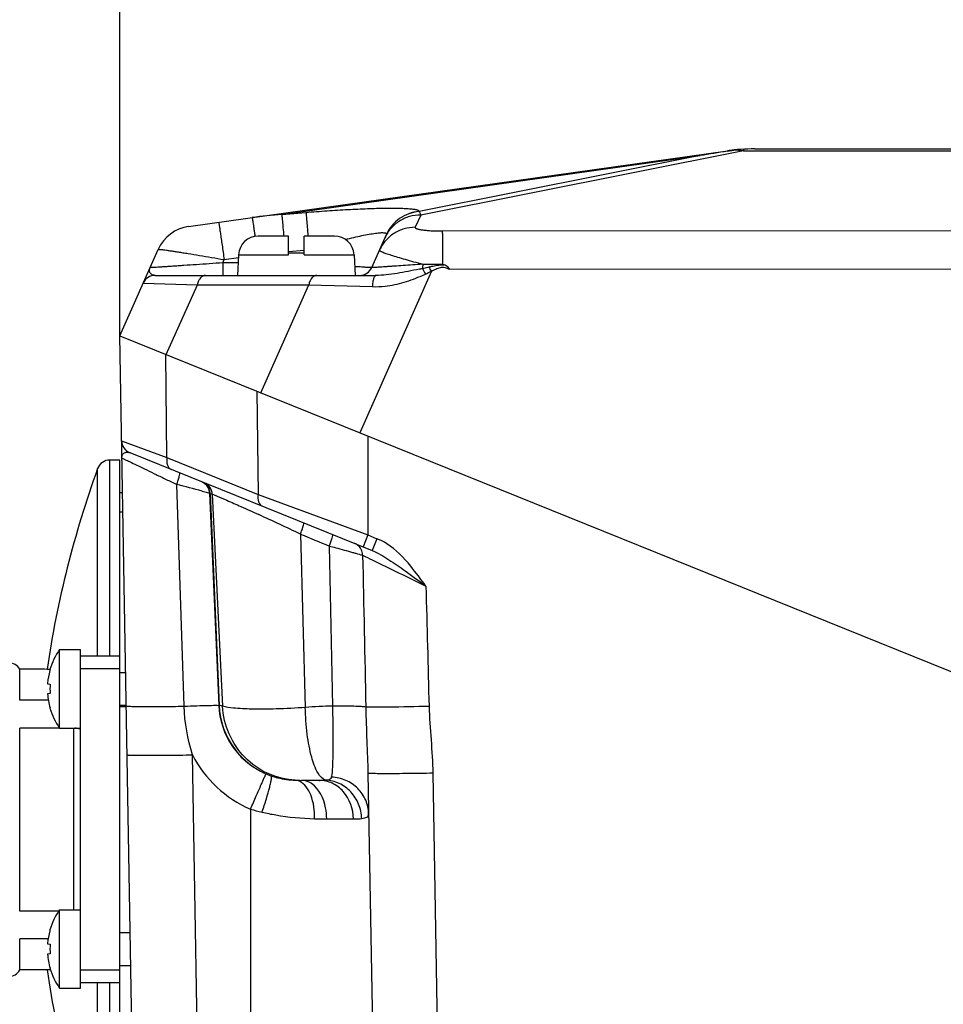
# Model space of a CAD drawing. Header units: millimetres. Extents: x 0 to 420, y 0 to 297.
# Tile 33 of 58: x 157 to 171, y 206 to 221. Entities that reach past the tile are written whole.
import ezdxf

# ---------------------------------------------------------------- set-up
doc = ezdxf.new("R2010")
doc.units = ezdxf.units.MM
doc.header["$LTSCALE"] = 23.1
doc.layers.get('0').update_dxf_attribs({"linetype": 'CONTINUOUS'})
doc.layers.add('COMPONENTS', color=7, linetype='CONTINUOUS')
doc.layers.add('DIMENSION', color=7, linetype='CONTINUOUS')
doc.styles.get("Standard").update_dxf_attribs({"font": 'arial.ttf'})
doc.dimstyles.new('DIMSTYLE_10', dxfattribs={"dimtxt": 3, "dimasz": 3, "dimexe": 0.18, "dimexo": 0.0625, "dimgap": 0.09, "dimtad": 1, "dimdec": 3, "dimlfac": 5, "dimdsep": 46, "dimtxsty": 'STANDARD', "dimblk": '_FILLED', "dimblk1": '_FILLED', "dimblk2": '_FILLED', "dimcen": 0.09, "dimadec": 0, "dimazin": 0, "dimtp": 0.5, "dimtm": 0.5, "dimtfac": 1, "dimtdec": 3, "dimtofl": 0, "dimtmove": 0, "dimatfit": 3, "dimldrblk": '_FILLED', "dimfxl": 1, "dimtolj": 1, "dimarcsym": 0})
doc.dimstyles.new('DIMSTYLE_8', dxfattribs={"dimtxt": 3, "dimasz": 3, "dimexe": 0.18, "dimexo": 0.0625, "dimgap": 0.09, "dimtad": 1, "dimdec": 3, "dimlfac": 5, "dimdsep": 46, "dimtxsty": 'STANDARD', "dimblk": '_FILLED', "dimblk1": '_FILLED', "dimblk2": '_FILLED', "dimcen": 0.09, "dimadec": 0, "dimazin": 0, "dimtp": 0.2, "dimtm": 0.2, "dimtfac": 1, "dimtdec": 3, "dimtofl": 0, "dimtmove": 0, "dimatfit": 3, "dimldrblk": '_FILLED', "dimfxl": 1, "dimtolj": 1, "dimarcsym": 0})

# ---------------------------------------------------------------- blocks, each defined once
blk = doc.blocks.new('_FILLED')
at = {"color": 0, "linetype": 'BYBLOCK'}
blk.add_solid([(0, 0), (-1, 0.2), (-1, -0.2)], dxfattribs=at)
blk = doc.blocks.new('*D15')
at = {"layer": 'DIMENSION', "color": 2, "linetype": 'CONTINUOUS'}
for p, q in [((153.66, 211.265), (153.66, 231.166)), ((158.1, 216.211), (158.1, 231.166)), ((153.66, 229.166), (141.715, 229.166)), ((141.715, 229.166), (155.88, 229.166)), ((164.1, 229.166), (155.88, 229.166)), ((158.1, 229.166), (164.1, 229.166))]:
    blk.add_line(p, q, dxfattribs=at)
at = {"layer": 'DIMENSION', "color": 2, "linetype": 'CONTINUOUS', "xscale": 3, "yscale": 3, "zscale": 3}
blk.add_blockref('_FILLED', (153.66, 229.166), dxfattribs=at)
at = {"layer": 'DIMENSION', "color": 2, "linetype": 'CONTINUOUS', "xscale": 3, "yscale": 3, "zscale": 3, "rotation": 180}
blk.add_blockref('_FILLED', (158.1, 229.166), dxfattribs=at)
at = {"layer": 'DIMENSION', "color": 2, "linetype": 'CONTINUOUS', "insert": (149.867, 232.916), "char_height": 3, "width": 8.15242, "attachment_point": 3, "line_spacing_factor": 0.9}
blk.add_mtext('22.2', dxfattribs=at)
blk = doc.blocks.new('*D16')
at = {"layer": 'DIMENSION', "color": 2, "linetype": 'CONTINUOUS'}
for p, q in [((158.1, 216.407), (158.1, 231.166)), ((193.1, 219.309), (193.1, 231.166)), ((158.1, 229.166), (175.6, 229.166)), ((193.1, 229.166), (175.6, 229.166))]:
    blk.add_line(p, q, dxfattribs=at)
at = {"layer": 'DIMENSION', "color": 2, "linetype": 'CONTINUOUS', "xscale": 3, "yscale": 3, "zscale": 3, "rotation": 180}
blk.add_blockref('_FILLED', (158.1, 229.166), dxfattribs=at)
at = {"layer": 'DIMENSION', "color": 2, "linetype": 'CONTINUOUS', "xscale": 3, "yscale": 3, "zscale": 3}
blk.add_blockref('_FILLED', (193.1, 229.166), dxfattribs=at)
at = {"layer": 'DIMENSION', "color": 2, "linetype": 'CONTINUOUS', "insert": (175.6, 232.916), "char_height": 3, "width": 6.99257, "attachment_point": 2, "line_spacing_factor": 0.9}
blk.add_mtext('175', dxfattribs=at)

msp = doc.modelspace()

# ---------------------------------------------------------------- linework, layer by layer
at = {"layer": 'COMPONENTS', "color": 7, "linetype": 'CONTINUOUS'}
for p, q in [((167.39366, 219.1299), (167.49296, 219.14537)), ((167.81015, 219.16566), (183.39059, 219.16566)), ((159.15351, 217.97854), (167.39263, 219.13647)), ((160.68037, 217.83053), (160.2165, 217.83053)), ((160.68037, 217.54623), (160.68037, 217.83053)), ((160.92037, 217.54623), (160.92037, 217.83053)), ((161.38423, 217.83053), (160.92037, 217.83053)), ((161.95319, 217.34918), (162.17836, 217.85491)), ((158.10037, 216.30658), (158.68889, 217.62842)), ((159.91691, 217.54623), (159.90037, 217.23053)), ((160.92037, 217.57053), (160.68037, 217.57053)), ((161.68382, 217.54623), (161.70037, 217.23053)), ((158.64162, 217.23053), (162.0183, 217.23053)), ((158.34387, 202.35658), (158.10037, 216.30658)), ((158.10037, 216.30658), (193.10037, 202.16566)), ((158.25344, 214.51908), (161.96063, 213.02128)), ((158.10037, 214.40658), (157.95001, 214.40658)), ((158.10037, 203.40658), (158.10037, 214.40658)), ((158.1475, 213.60658), (158.10037, 213.60658)), ((157.18037, 210.30658), (157.18037, 211.50658)), ((157.18037, 211.50658), (157.50037, 211.50658)), ((157.50037, 206.32658), (157.50037, 211.50658)), ((158.10037, 211.40658), (157.50037, 211.40658)), ((156.57357, 210.73101), (156.57357, 211.20658)), ((156.70037, 211.20658), (156.57357, 211.20658)), ((157.03348, 211.20086), (157.03587, 211.19985)), ((158.10037, 211.21093), (157.50037, 211.21093)), ((158.10037, 211.15658), (158.19026, 211.15658)), ((156.997, 210.98401), (157.03587, 210.9799)), ((157.00892, 210.73101), (156.57357, 210.73101)), ((157.03587, 210.83326), (156.997, 210.82915)), ((157.03587, 210.61331), (157.03348, 210.6123)), ((158.10037, 210.65658), (158.19899, 210.65658)), ((156.57357, 207.50606), (156.57357, 210.3071)), ((157.18037, 210.3071), (156.57357, 210.3071)), ((157.18037, 210.30658), (157.50037, 210.30658)), ((161.15217, 209.50658), (160.87873, 209.50658)), ((161.896, 209.61483), (162.09351, 198.2996)), ((157.16664, 207.50606), (156.57357, 207.50606)), ((157.18037, 206.32658), (157.18037, 207.52658)), ((157.18037, 207.52658), (157.50037, 207.52658)), ((157.03348, 207.22086), (157.03587, 207.21985)), ((158.10037, 207.17658), (158.25973, 207.17658)), ((156.57357, 206.60658), (156.57357, 207.08215)), ((157.00572, 207.08215), (156.57357, 207.08215)), ((156.997, 207.00401), (157.03587, 206.9999)), ((157.03587, 206.85326), (156.997, 206.84915)), ((158.10037, 206.67658), (158.26846, 206.67658)), ((157.04145, 206.60658), (156.57357, 206.60658)), ((157.03587, 206.63331), (157.03348, 206.6323)), ((158.10037, 206.60224), (157.50037, 206.60224)), ((158.10037, 206.40658), (157.50037, 206.40658)), ((157.18037, 206.32658), (157.50037, 206.32658))]:
    msp.add_line(p, q, dxfattribs=at)
at = {"layer": 'COMPONENTS', "color": 9, "linetype": 'CONTINUOUS'}
for p, q in [((167.637, 219.16066), (167.637, 219.13647)), ((160.57846, 218.16366), (166.9771, 219.06293)), ((166.9771, 219.06293), (162.67701, 218.20603)), ((167.637, 219.13647), (162.70348, 218.15334)), ((167.637, 219.13647), (183.56373, 219.13647)), ((160.57846, 218.16366), (160.94711, 218.19414)), ((162.70348, 218.15334), (162.62002, 217.96589)), ((162.67737, 218.20684), (162.67701, 218.20603)), ((162.17836, 217.85491), (162.178, 217.85411)), ((163.0327, 217.90996), (188.50298, 217.93342)), ((159.69694, 217.4716), (159.9146, 217.50219)), ((159.91691, 217.54623), (160.68037, 217.54623)), ((160.68037, 217.59464), (160.92037, 217.61448)), ((160.92037, 217.54623), (161.68382, 217.54623)), ((159.67531, 217.423), (159.69694, 217.4716)), ((159.67531, 217.423), (159.67531, 217.23053)), ((159.91045, 217.423), (159.67531, 217.423)), ((162.72939, 217.33792), (162.83178, 217.36118)), ((163.14581, 217.3256), (188.5069, 217.34896)), ((162.86741, 217.29507), (161.77361, 214.8225)), ((158.45891, 217.11187), (159.28815, 217.08791)), ((158.81222, 216.01897), (159.28815, 217.08791)), ((159.28815, 217.08791), (160.992, 217.08791)), ((160.26031, 215.43391), (160.992, 217.08791)), ((160.992, 217.08791), (161.96397, 217.05824)), ((158.82291, 214.4438), (158.80331, 216.02257)), ((160.19742, 215.45932), (160.21699, 213.88056)), ((158.12839, 214.70103), (158.82291, 214.4438)), ((161.89448, 214.77366), (161.89475, 213.25954)), ((157.95001, 211.40658), (157.95001, 214.40658)), ((158.82291, 214.4438), (160.21699, 213.88056)), ((157.76194, 211.40658), (157.76195, 214.27465)), ((159.08485, 210.64036), (158.97158, 214.03171)), ((159.47428, 213.89943), (159.61382, 210.65355)), ((159.47428, 213.89943), (159.48202, 213.89631)), ((159.48202, 213.89631), (159.61982, 210.65354)), ((159.51608, 213.88392), (159.6733, 210.64048)), ((160.21699, 213.88056), (161.89475, 213.25955)), ((160.8639, 213.27289), (160.93841, 210.6224)), ((161.89467, 213.25958), (161.82116, 213.07763)), ((161.89475, 213.25954), (162.03415, 213.20322)), ((162.03415, 213.20322), (161.96064, 213.02127)), ((161.35854, 210.64189), (161.30591, 213.0903)), ((159.61982, 210.65354), (159.61382, 210.65355)), ((157.40037, 207.52658), (157.40037, 210.3071)), ((159.35081, 201.95), (159.21211, 209.89645)), ((162.8888, 209.61473), (163.06188, 199.69874)), ((160.10027, 209.06541), (160.10035, 199.91299)), ((161.26531, 208.91705), (161.67455, 208.91705)), ((157.76195, 203.53851), (157.76194, 206.40658)), ((157.95001, 203.40658), (157.95001, 206.40658))]:
    msp.add_line(p, q, dxfattribs=at)
at = {"layer": 'COMPONENTS', "color": 2, "linetype": 'CONTINUOUS'}
for p, q in [((158.14226, 213.90658), (158.10037, 213.90658)), ((158.10037, 210.63658), (158.19934, 210.63658))]:
    msp.add_line(p, q, dxfattribs=at)
at = {"layer": 'COMPONENTS', "color": 7, "linetype": 'CONTINUOUS'}
for centre, radius, start, end in [((167.81015, 216.16566), 3, 90, 98), ((167.72455, 217.65011), 1.51308, 93.317071, 98.804254), ((175.65738, 166.40228), 53.37126, 98.907205, 99.360137), ((159.23701, 217.38437), 0.6, 98, 156), ((160.2165, 217.53053), 0.3, 90, 177), ((161.38423, 217.53053), 0.3, 3, 90), ((161.77049, 217.43053), 0.2, 270, 336), ((166.225, 226.08159), 9.24686, 249.829329, 250.038082), ((158.64162, 217.03053), 0.2, 90.000039, 156.000052), ((158.32836, 214.70452), 0.2, 181, 247.999986), ((157.95001, 214.20658), 0.2, 90, 160.102563), ((172.59315, 208.90658), 15.77278, 160.102563, 171.622477), ((158.03761, 210.90658), 1.04636, 145.011193, 163.61464), ((156.40037, 211.10658), 0.2, 30, 150), ((158.0475, 210.90625), 1.05338, 164.67527, 175.275866), ((158.04449, 210.90684), 1.05032, 163.800973, 164.663008), ((158.04571, 210.90659), 1.05156, 175.286342, 175.777542), ((158.16211, 210.90658), 1.12862, 176.275191, 183.724809), ((156.28858, 210.62743), 0.30323, 19.973654, 21.67712), ((158.04806, 210.90703), 1.05394, 184.237542, 196.181546), ((158.03761, 210.90658), 1.04636, 196.38536, 214.988807), ((156.54033, 210.35217), 0.056, 302.437854, 306.414103), ((156.54033, 207.461), 0.056, 53.585897, 57.562146), ((158.03761, 206.92658), 1.04636, 145.011193, 163.61464), ((158.0475, 206.92625), 1.05338, 164.67527, 175.275866), ((158.04449, 206.92684), 1.05032, 163.800973, 164.663008), ((156.28858, 207.18573), 0.30323, 338.32288, 340.026346), ((158.04571, 206.92659), 1.05156, 175.286342, 175.777542), ((158.16211, 206.92658), 1.12862, 176.275191, 183.724809), ((158.04806, 206.92703), 1.05394, 184.237542, 196.181546), ((156.40037, 206.70658), 0.2, 210, 330), ((172.59315, 208.90658), 15.77278, 188.385017, 199.897437), ((158.03761, 206.92658), 1.04636, 196.38536, 214.988807)]:
    msp.add_arc(centre, radius, start, end, dxfattribs=at)
at = {"layer": 'COMPONENTS', "color": 9, "linetype": 'CONTINUOUS'}
for centre, radius, start, end in [((167.52996, 218.15842), 0.98765, 92.146962, 97.992968), ((167.43884, 217.09976), 2.04632, 84.442868, 88.484385), ((161.08697, 211.27781), 6.9046, 94.223547, 98.004854), ((161.17369, 224.0243), 6.86497, 282.697674, 283.097884), ((198.18912, 235.70985), 39.93644, 207.388984, 207.529826), ((163.02945, 284.13763), 66.73579, 269.7473196, 270.0060661), ((150.90272, 210.88822), 13.57209, 28.168145, 28.485203), ((161.73946, 219.46298), 2.4424, 293.92987, 295.07765), ((139.46215, 138.33), 78.17523, 75.2554382, 75.5485097), ((159.27306, 213.89083), 0.2014, 2.446183, 16.892741), ((159.28085, 213.88773), 0.20135, 2.441442, 16.891377), ((159.67833, 214.38335), 0.52512, 248.047354, 252.002648), ((141.47057, 172.64505), 45.01913, 64.482955, 65.379683), ((181.39084, 262.33915), 53.18696, 247.297928, 247.81312), ((161.62945, 212.95958), 0.18126, 60.124003, 67.980907), ((161.61215, 212.94853), 0.20257, 359.966062, 7.26217), ((160.81826, 210.70541), 1.19966, 182.478428, 250.450723), ((161.44447, 204.24913), 6.39333, 90.770079, 94.539994), ((160.81345, 210.71775), 1.79968, 207.152412, 246.654159), ((160.79509, 210.66676), 1.15551, 246.703324, 250.892034), ((161.07187, 212.43633), 3.50816, 253.92162, 256.893742)]:
    msp.add_arc(centre, radius, start, end, dxfattribs=at)
at = {"layer": 'COMPONENTS', "color": 7, "linetype": 'CONTINUOUS'}
msp.add_ellipse((156.70037, 208.90658), major_axis=(6.9, 0), ratio=0.33333333, start_param=7.80559028, end_param=7.85398163, dxfattribs=at)
at = {"layer": 'COMPONENTS', "color": 9, "linetype": 'CONTINUOUS'}
for points, knots in [([(160.94711, 218.19414), (161.05556, 218.2031), (161.26972, 218.21943), (161.58364, 218.23903), (161.83541, 218.2508), (162.02471, 218.25676), (162.15401, 218.25929), (162.27249, 218.25993), (162.37843, 218.25861), (162.47017, 218.25528), (162.53701, 218.25067), (162.58217, 218.24567), (162.60955, 218.24166), (162.63241, 218.23718), (162.65069, 218.23229), (162.66441, 218.22693), (162.67375, 218.22124), (162.67901, 218.21414), (162.6783, 218.20892), (162.67737, 218.20684)], [0, 0, 0, 0, 0.18674073, 0.36855096, 0.53970277, 0.61923674, 0.69353193, 0.761625, 0.82253956, 0.87532978, 0.91914075, 0.93745796, 0.95329399, 0.96661108, 0.97740594, 0.98573471, 0.99178359, 0.99609108, 1, 1, 1, 1]), ([(160.12546, 218.11513), (160.12556, 218.11515), (160.12562, 218.11451), (160.12591, 218.11381), (160.12618, 218.11216), (160.12681, 218.10898), (160.12775, 218.10332), (160.12915, 218.09482), (160.13087, 218.08391), (160.13292, 218.07066), (160.13529, 218.05513), (160.13906, 218.03006), (160.14448, 217.99358), (160.15174, 217.94406), (160.15996, 217.88753), (160.16571, 217.84759), (160.16873, 217.8266)], [0, 0, 0, 0, 0.00112312, 0.00434383, 0.00968738, 0.01715384, 0.03842388, 0.06807133, 0.1059729, 0.15197333, 0.20588153, 0.26747305, 0.41265602, 0.58511318, 0.78198316, 1, 1, 1, 1]), ([(160.57846, 218.16366), (160.57976, 218.15293), (160.58263, 218.1189), (160.58885, 218.05073), (160.59736, 217.95043), (160.60392, 217.87339), (160.60753, 217.83054)], [0, 0, 0, 0, 0.09697343, 0.30632633, 0.61415354, 1, 1, 1, 1]), ([(160.94711, 218.19414), (160.94852, 218.18246), (160.95164, 218.14522), (160.95843, 218.07062), (160.9677, 217.96111), (160.97483, 217.87713), (160.97874, 217.83056)], [0, 0, 0, 0, 0.09668499, 0.30713873, 0.61583636, 1, 1, 1, 1]), ([(162.70348, 218.15334), (162.64606, 218.15384), (162.53057, 218.13826), (162.37188, 218.06675), (162.24057, 217.95319), (162.17851, 217.85526), (162.15535, 217.80322)], [0, 0, 0, 0, 0.25111475, 0.50140681, 0.75093284, 1, 1, 1, 1]), ([(162.67737, 218.20684), (162.6242, 218.20265), (162.51851, 218.17993), (162.37511, 218.10523), (162.25669, 217.99534), (162.2, 217.9035), (162.17836, 217.85491)], [0, 0, 0, 0, 0.25038023, 0.50047255, 0.75031074, 1, 1, 1, 1]), ([(162.67701, 218.20603), (162.62392, 218.20185), (162.51836, 218.17918), (162.37513, 218.10466), (162.25678, 217.99504), (162.20004, 217.9034), (162.17836, 217.85491)], [0, 0, 0, 0, 0.25037979, 0.50047207, 0.75031035, 1, 1, 1, 1]), ([(162.67701, 218.20603), (162.67986, 218.20281), (162.6917, 218.18691), (162.69903, 218.16813), (162.70348, 218.15334)], [0, 0, 0, 0, 0.21791621, 1, 1, 1, 1]), ([(159.61344, 218.04317), (159.61367, 218.04321), (159.61366, 218.04174), (159.61431, 218.04025), (159.61479, 218.03656), (159.61566, 218.03197), (159.61664, 218.02585), (159.61836, 218.01515), (159.62094, 217.99852), (159.62454, 217.97484), (159.6288, 217.94632), (159.63369, 217.91324), (159.63917, 217.8759), (159.64517, 217.83464), (159.6541, 217.77293), (159.66613, 217.68909), (159.68128, 217.58265), (159.69166, 217.50917), (159.69694, 217.4716)], [0, 0, 0, 0, 0.00122089, 0.00480461, 0.01075895, 0.0190714, 0.02972448, 0.04269337, 0.07545607, 0.11705957, 0.16712234, 0.22518505, 0.29071485, 0.36311033, 0.44170701, 0.61456805, 0.80296572, 1, 1, 1, 1]), ([(162.62002, 217.96589), (162.5626, 217.96639), (162.44712, 217.95081), (162.28843, 217.8793), (162.15712, 217.76574), (162.09506, 217.66781), (162.07189, 217.61578)], [0, 0, 0, 0, 0.25111475, 0.50140681, 0.75093285, 1, 1, 1, 1]), ([(162.62002, 217.96589), (162.61925, 217.96418), (162.61904, 217.95949), (162.62444, 217.95355), (162.63336, 217.94831), (162.64646, 217.94314), (162.6636, 217.9382), (162.68467, 217.9335), (162.70936, 217.92912), (162.74844, 217.92355), (162.80363, 217.91796), (162.87556, 217.91328), (162.95285, 217.9105), (163.00582, 217.90993), (163.0327, 217.90996)], [0, 0, 0, 0, 0.01322438, 0.0295185, 0.05336312, 0.08613647, 0.12804138, 0.178782, 0.23778262, 0.30429136, 0.45633278, 0.62762038, 0.81100742, 1, 1, 1, 1]), ([(161.55198, 217.77912), (161.59491, 217.7901), (161.67828, 217.81073), (161.79891, 217.83812), (161.90883, 217.86018), (161.99231, 217.87396), (162.05093, 217.88103), (162.08743, 217.88404), (162.11829, 217.88494), (162.14319, 217.88377), (162.16178, 217.88037), (162.17487, 217.87504), (162.1816, 217.86511), (162.17976, 217.85806), (162.17836, 217.85491)], [0, 0, 0, 0, 0.20274969, 0.39297421, 0.56589228, 0.71569408, 0.77992831, 0.83599465, 0.88321849, 0.92113893, 0.94969678, 0.96969932, 0.98423447, 1, 1, 1, 1]), ([(163.0327, 217.90996), (163.0336, 217.891), (163.0341, 217.83465), (163.03537, 217.72642), (163.03604, 217.57601), (163.0364, 217.46297), (163.03651, 217.40184)], [0, 0, 0, 0, 0.11203176, 0.33260444, 0.63908186, 1, 1, 1, 1]), ([(158.68889, 217.62842), (158.68913, 217.62896), (158.69154, 217.62926), (158.69532, 217.6295), (158.70209, 217.62924), (158.71099, 217.62863), (158.72242, 217.62757), (158.74231, 217.62545), (158.77291, 217.62167), (158.8162, 217.61582), (158.8679, 217.6084), (158.92746, 217.5995), (158.99422, 217.58922), (159.06749, 217.57765), (159.17604, 217.56017), (159.32218, 217.53603), (159.50621, 217.50482), (159.63261, 217.48288), (159.69694, 217.4716)], [0, 0, 0, 0, 0.00175843, 0.00579361, 0.01222423, 0.02105631, 0.0322731, 0.04584675, 0.0799081, 0.12285937, 0.17421883, 0.23341986, 0.2998249, 0.37273888, 0.45142167, 0.62297287, 0.80803858, 1, 1, 1, 1]), ([(162.07189, 217.61578), (162.07126, 217.61436), (162.0731, 217.61113), (162.0766, 217.60825), (162.08359, 217.60344), (162.09616, 217.59702), (162.12595, 217.58386), (162.17761, 217.56487), (162.25568, 217.53889), (162.35346, 217.50879), (162.46838, 217.47527), (162.59747, 217.43926), (162.68803, 217.41493), (162.73514, 217.40249)], [0, 0, 0, 0, 0.00665381, 0.01249644, 0.02037124, 0.0424777, 0.07316053, 0.15976511, 0.27828364, 0.42569435, 0.59816158, 0.79122847, 1, 1, 1, 1]), ([(158.55721, 217.28985), (158.55498, 217.29907), (158.55412, 217.31976), (158.5602, 217.33938), (158.56456, 217.34918)], [0, 0, 0, 0, 0.46916202, 1, 1, 1, 1]), ([(159.67531, 217.423), (159.607, 217.41809), (159.47218, 217.40847), (159.27464, 217.39457), (159.11615, 217.3836), (158.99675, 217.37546), (158.91478, 217.36995), (158.83922, 217.36494), (158.77108, 217.3605), (158.71136, 217.35671), (158.66729, 217.354), (158.63696, 217.35222), (158.61815, 217.35116), (158.60212, 217.3503), (158.5889, 217.34965), (158.57865, 217.3492), (158.57182, 217.34898), (158.56804, 217.34893), (158.56604, 217.34894), (158.5653, 217.349), (158.56452, 217.34908), (158.56456, 217.34918)], [0, 0, 0, 0, 0.18455129, 0.36423055, 0.53364846, 0.61264286, 0.686736, 0.75505379, 0.81669214, 0.87074068, 0.91631802, 0.93567328, 0.95261677, 0.96706724, 0.97895535, 0.9882245, 0.99483153, 0.99712819, 0.99875084, 0.9997014, 1, 1, 1, 1]), ([(161.95319, 217.34918), (161.95303, 217.34881), (161.95101, 217.3492), (161.94815, 217.34876), (161.94245, 217.34916), (161.93502, 217.34935), (161.92534, 217.34986), (161.91366, 217.35046), (161.89993, 217.35125), (161.87769, 217.35257), (161.84514, 217.35462), (161.80065, 217.35754), (161.74924, 217.36102), (161.71272, 217.36355), (161.6934, 217.36489)], [0, 0, 0, 0, 0.00464169, 0.01739945, 0.03831871, 0.06735507, 0.10443712, 0.14946452, 0.20231571, 0.26284533, 0.40625833, 0.57815712, 0.77673927, 1, 1, 1, 1]), ([(162.73514, 217.40249), (162.68342, 217.39882), (162.58299, 217.3917), (162.43803, 217.38151), (162.32448, 217.37359), (162.24085, 217.36781), (162.18467, 217.36395), (162.13357, 217.36047), (162.08805, 217.35741), (162.0486, 217.35479), (162.01971, 217.35291), (161.99997, 217.35166), (161.9878, 217.3509), (161.97743, 217.35028), (161.96895, 217.3498), (161.96224, 217.34941), (161.95806, 217.34928), (161.95533, 217.34908), (161.95444, 217.34924), (161.95307, 217.3489), (161.95319, 217.34918)], [0, 0, 0, 0, 0.19846995, 0.38536275, 0.55623047, 0.63414996, 0.70621448, 0.77177619, 0.83019116, 0.88083657, 0.9231317, 0.94098345, 0.95656147, 0.96981455, 0.98070089, 0.98918402, 0.99523814, 0.99734769, 0.99884405, 1, 1, 1, 1]), ([(162.73514, 217.40249), (162.73492, 217.39691), (162.73381, 217.37532), (162.73169, 217.35378), (162.72939, 217.33792)], [0, 0, 0, 0, 0.25861877, 1, 1, 1, 1]), ([(162.83178, 217.36118), (162.85115, 217.36555), (162.89971, 217.37607), (162.97808, 217.39017), (163.03811, 217.39227), (163.0679, 217.3904)], [0, 0, 0, 0, 0.24958913, 0.62476633, 1, 1, 1, 1]), ([(162.86741, 217.29507), (162.88912, 217.30669), (162.92191, 217.32375), (162.96738, 217.34275), (163.00289, 217.35326), (163.03993, 217.35692), (163.07676, 217.35183), (163.112, 217.34051), (163.13463, 217.33076), (163.14581, 217.3256)], [0, 0, 0, 0, 0.25008239, 0.37512512, 0.50011612, 0.62500506, 0.74991965, 0.87493842, 1, 1, 1, 1]), ([(158.64162, 217.23053), (158.63093, 217.23053), (158.61073, 217.23326), (158.58469, 217.24632), (158.56612, 217.2657), (158.55918, 217.28168), (158.55721, 217.28985)], [0, 0, 0, 0, 0.2886475, 0.54045268, 0.7728646, 1, 1, 1, 1]), ([(159.41153, 217.23053), (159.39761, 217.23053), (159.36778, 217.22252), (159.33093, 217.19083), (159.303, 217.14431), (159.29193, 217.10757), (159.28814, 217.08791)], [0, 0, 0, 0, 0.20618965, 0.43725687, 0.70341964, 1, 1, 1, 1]), ([(161.11539, 217.23053), (161.10147, 217.23053), (161.07165, 217.22252), (161.0348, 217.19083), (161.00686, 217.14431), (160.9958, 217.10757), (160.992, 217.08791)], [0, 0, 0, 0, 0.20618965, 0.43725687, 0.70341964, 1, 1, 1, 1]), ([(162.01829, 217.23053), (162.01061, 217.23053), (161.99873, 217.21949), (161.98924, 217.20128), (161.98136, 217.18016), (161.97483, 217.15456), (161.96747, 217.11355), (161.96473, 217.08086), (161.96386, 217.05824)], [0, 0, 0, 0, 0.12253853, 0.21727059, 0.33642312, 0.47813255, 0.63901066, 1, 1, 1, 1]), ([(161.96397, 217.05824), (162.02875, 217.05624), (162.19301, 217.06394), (162.45213, 217.11966), (162.63883, 217.18998), (162.73014, 217.23052)], [0, 0, 0, 0, 0.24575157, 0.62113339, 1, 1, 1, 1]), ([(162.68265, 217.32722), (162.62529, 217.31429), (162.51171, 217.29015), (162.34303, 217.25937), (162.1791, 217.23713), (162.07104, 217.23053), (162.01829, 217.23053)], [0, 0, 0, 0, 0.26229747, 0.5179432, 0.76470342, 1, 1, 1, 1]), ([(158.13301, 214.43631), (158.13291, 214.44203), (158.13379, 214.46261), (158.14113, 214.48318), (158.15002, 214.49515)], [0, 0, 0, 0, 0.27707811, 1, 1, 1, 1]), ([(158.18126, 214.51992), (158.18638, 214.52215), (158.20978, 214.52964), (158.23597, 214.52614), (158.25345, 214.51908)], [0, 0, 0, 0, 0.22857005, 1, 1, 1, 1]), ([(158.13301, 214.43632), (158.13299, 214.43785), (158.14234, 214.43048), (158.15143, 214.42938), (158.17439, 214.41685), (158.20238, 214.4043), (158.23912, 214.38646), (158.30104, 214.35688), (158.39329, 214.31233), (158.51845, 214.25183), (158.65976, 214.18331), (158.81258, 214.10909), (158.91779, 214.0579), (158.97158, 214.0317)], [0, 0, 0, 0, 0.00493238, 0.0199689, 0.0449357, 0.0794507, 0.12297753, 0.17493244, 0.301273, 0.4525979, 0.62301756, 0.80723599, 1, 1, 1, 1]), ([(158.82289, 214.44381), (158.81581, 214.40625), (158.81428, 214.3344), (158.86205, 214.27319), (158.89008, 214.26186)], [0, 0, 0, 0, 0.55842201, 1, 1, 1, 1]), ([(158.97155, 214.03172), (158.98015, 214.0538), (158.99478, 214.09414), (159.01116, 214.15115), (159.01763, 214.18478), (159.01818, 214.2101), (159.01282, 214.21227)], [0, 0, 0, 0, 0.37807361, 0.69477893, 0.9078045, 1, 1, 1, 1]), ([(159.51609, 213.88393), (159.51429, 213.9212), (159.48889, 213.99625), (159.42649, 214.04514), (159.39196, 214.05909)], [0, 0, 0, 0, 0.50051886, 1, 1, 1, 1]), ([(159.35855, 213.93093), (159.37341, 213.927), (159.41198, 213.91649), (159.4509, 213.9071), (159.47428, 213.89943)], [0, 0, 0, 0, 0.3845413, 1, 1, 1, 1]), ([(159.51608, 213.88392), (159.5407, 213.87586), (159.61411, 213.8436), (159.76045, 213.78141), (159.9728, 213.68638), (160.13536, 213.61281), (160.22569, 213.57143)], [0, 0, 0, 0, 0.10023667, 0.3096188, 0.61560477, 1, 1, 1, 1]), ([(160.21701, 213.88055), (160.20992, 213.84299), (160.20839, 213.77114), (160.25616, 213.70993), (160.28419, 213.6986)], [0, 0, 0, 0, 0.55842201, 1, 1, 1, 1]), ([(160.8639, 213.27289), (160.87232, 213.29441), (160.88656, 213.33321), (160.90546, 213.38848), (160.9111, 213.41838), (160.91716, 213.44287), (160.91256, 213.44473)], [0, 0, 0, 0, 0.38536855, 0.70535528, 0.91735554, 1, 1, 1, 1]), ([(161.30591, 213.0903), (161.31454, 213.11218), (161.3291, 213.15163), (161.34913, 213.20795), (161.35464, 213.23809), (161.36208, 213.2631), (161.35747, 213.26497)], [0, 0, 0, 0, 0.38493226, 0.70574927, 0.91844647, 1, 1, 1, 1]), ([(162.54937, 212.78341), (162.44273, 212.91214), (162.28405, 213.07648), (162.08597, 213.18228), (162.03415, 213.20322)], [0, 0, 0, 0, 0.74945619, 1, 1, 1, 1]), ([(161.30591, 213.0903), (161.33836, 213.08166), (161.45665, 213.04998), (161.57481, 213.01778), (161.66038, 212.9937)], [0, 0, 0, 0, 0.27414105, 1, 1, 1, 1]), ([(161.66038, 212.9937), (161.67722, 212.98896), (161.72878, 212.97429), (161.78034, 212.95955), (161.81469, 212.94842)], [0, 0, 0, 0, 0.32640733, 1, 1, 1, 1]), ([(161.8131, 212.97414), (161.80938, 213.00338), (161.7891, 213.06057), (161.74481, 213.10236), (161.71974, 213.11675)], [0, 0, 0, 0, 0.50478966, 1, 1, 1, 1]), ([(161.96064, 213.02127), (162.05087, 212.98482), (162.22162, 212.88378), (162.38239, 212.77065), (162.46318, 212.71242)], [0, 0, 0, 0, 0.49422942, 1, 1, 1, 1]), ([(161.81469, 212.94842), (161.8639, 212.92491), (162.18664, 212.7687), (162.50882, 212.61136), (162.78192, 212.47781)], [0, 0, 0, 0, 0.15211816, 1, 1, 1, 1]), ([(158.19919, 210.64514), (158.19921, 210.64363), (158.20752, 210.64321), (158.21749, 210.6411), (158.23939, 210.64019), (158.28155, 210.63814), (158.35435, 210.63683), (158.46102, 210.63578), (158.59243, 210.63568), (158.74379, 210.63638), (158.9102, 210.63793), (159.02559, 210.63946), (159.08485, 210.64035)], [0, 0, 0, 0, 0.00512843, 0.01925256, 0.0424747, 0.07468493, 0.16487737, 0.28692376, 0.43670773, 0.60936523, 0.79940343, 1, 1, 1, 1]), ([(159.08485, 210.64036), (159.15043, 210.64305), (159.27117, 210.64731), (159.43057, 210.65348), (159.54095, 210.65327), (159.59696, 210.65644), (159.61382, 210.65354)], [0, 0, 0, 0, 0.37206656, 0.68523928, 0.90303601, 1, 1, 1, 1]), ([(159.61382, 210.65355), (159.62319, 210.4328), (159.77069, 209.98747), (160.13514, 209.69291), (160.3381, 209.60546)], [0, 0, 0, 0, 0.49995599, 1, 1, 1, 1]), ([(159.6733, 210.64048), (159.66738, 210.64223), (159.64975, 210.64722), (159.63193, 210.65221), (159.61982, 210.65351)], [0, 0, 0, 0, 0.33639664, 1, 1, 1, 1]), ([(160.93841, 210.6224), (160.78978, 210.61026), (160.51609, 210.59538), (160.1484, 210.59244), (159.8758, 210.60706), (159.72635, 210.62333), (159.6733, 210.64048)], [0, 0, 0, 0, 0.35264023, 0.64814154, 0.86815777, 1, 1, 1, 1]), ([(160.78522, 209.50817), (160.64277, 209.51568), (160.35714, 209.5854), (159.99706, 209.8387), (159.74946, 210.2058), (159.68114, 210.49525), (159.6733, 210.64048)], [0, 0, 0, 0, 0.24759118, 0.49660454, 0.74756444, 1, 1, 1, 1]), ([(161.24943, 209.51001), (161.19876, 209.52366), (161.10207, 209.64646), (161.02126, 209.88708), (160.95767, 210.22878), (160.94113, 210.48467), (160.93841, 210.6224)], [0, 0, 0, 0, 0.13234384, 0.35306067, 0.65259604, 1, 1, 1, 1]), ([(161.34093, 209.55716), (161.3524, 209.60774), (161.35998, 209.74321), (161.36577, 209.98414), (161.36428, 210.29443), (161.36095, 210.5215), (161.35855, 210.64189)], [0, 0, 0, 0, 0.14330738, 0.37237489, 0.66728956, 1, 1, 1, 1]), ([(161.86307, 210.62668), (161.84114, 210.63125), (161.78068, 210.63563), (161.61268, 210.64324), (161.46653, 210.64297), (161.35854, 210.64184)], [0, 0, 0, 0, 0.13303264, 0.35856138, 1, 1, 1, 1]), ([(161.86305, 210.62668), (161.86654, 210.45446), (161.87737, 210.1172), (161.89313, 209.78008), (161.896, 209.61494)], [0, 0, 0, 0, 0.51050632, 1, 1, 1, 1]), ([(162.83022, 210.63789), (162.62416, 210.63268), (162.34428, 210.62647), (162.02191, 210.62451), (161.90554, 210.62459), (161.86307, 210.62669)], [0, 0, 0, 0, 0.63929617, 0.868118, 1, 1, 1, 1]), ([(158.21226, 209.89647), (158.21229, 209.89476), (158.22216, 209.89512), (158.23343, 209.89255), (158.25901, 209.89219), (158.2912, 209.89088), (158.33333, 209.89024), (158.40546, 209.88937), (158.5143, 209.88911), (158.66381, 209.88962), (158.83449, 209.89105), (159.01962, 209.89332), (159.14716, 209.89533), (159.21211, 209.89646)], [0, 0, 0, 0, 0.0051241, 0.01961789, 0.04348349, 0.07657027, 0.11853749, 0.16896162, 0.29330256, 0.44471516, 0.6174744, 0.805174, 1, 1, 1, 1]), ([(160.10037, 209.06536), (160.12976, 209.13337), (160.18436, 209.25911), (160.24888, 209.40723), (160.29189, 209.50398), (160.31377, 209.55431), (160.32916, 209.58579), (160.33529, 209.60153), (160.3381, 209.60546)], [0, 0, 0, 0, 0.37664847, 0.6969198, 0.82117575, 0.91514247, 0.97546507, 1, 1, 1, 1]), ([(160.27636, 209.01955), (160.2999, 209.08792), (160.34133, 209.21456), (160.38513, 209.36586), (160.40875, 209.46507), (160.41902, 209.5186), (160.42191, 209.55129), (160.42126, 209.57164), (160.41684, 209.57491)], [0, 0, 0, 0, 0.37634762, 0.69411827, 0.81716374, 0.91047303, 0.97135306, 1, 1, 1, 1]), ([(160.41684, 209.57491), (160.44976, 209.56348), (160.56977, 209.52768), (160.69506, 209.51181), (160.78522, 209.50817)], [0, 0, 0, 0, 0.27859229, 1, 1, 1, 1]), ([(161.03434, 209.45584), (161.02238, 209.464), (160.9751, 209.49215), (160.91927, 209.50658), (160.87873, 209.50658)], [0, 0, 0, 0, 0.26314788, 1, 1, 1, 1]), ([(161.15217, 209.50658), (161.16092, 209.50658), (161.19335, 209.50673), (161.22588, 209.50743), (161.24943, 209.51001)], [0, 0, 0, 0, 0.26961076, 1, 1, 1, 1]), ([(161.67455, 208.91705), (161.67229, 209.06561), (161.59174, 209.29533), (161.35951, 209.47413), (161.21978, 209.50658), (161.15217, 209.50658)], [0, 0, 0, 0, 0.51849213, 0.76405263, 1, 1, 1, 1]), ([(161.24943, 209.51001), (161.26126, 209.51122), (161.29463, 209.51494), (161.33574, 209.53442), (161.34093, 209.55716)], [0, 0, 0, 0, 0.33770884, 1, 1, 1, 1]), ([(161.80107, 208.92219), (161.79829, 208.99714), (161.76592, 209.14663), (161.64375, 209.33753), (161.46431, 209.47025), (161.32052, 209.50666), (161.24943, 209.51001)], [0, 0, 0, 0, 0.2558258, 0.50916027, 0.75722114, 1, 1, 1, 1]), ([(161.90684, 208.99292), (161.9056, 209.06442), (161.87435, 209.20921), (161.74848, 209.39245), (161.56247, 209.51862), (161.41507, 209.55324), (161.34093, 209.55717)], [0, 0, 0, 0, 0.24542926, 0.49342778, 0.74521878, 1, 1, 1, 1]), ([(162.8888, 209.61473), (162.82418, 209.61361), (162.69737, 209.61162), (162.51337, 209.60938), (162.34388, 209.60797), (162.19551, 209.60747), (162.08754, 209.60773), (162.01602, 209.60858), (161.97425, 209.60922), (161.94234, 209.61051), (161.91699, 209.61087), (161.90582, 209.61342), (161.89603, 209.61305), (161.896, 209.61474)], [0, 0, 0, 0, 0.19520105, 0.38305604, 0.55581297, 0.70712367, 0.83131834, 0.88166859, 0.92356798, 0.95659747, 0.98041997, 0.99488657, 1, 1, 1, 1]), ([(161.08012, 208.91944), (161.08274, 209.04242), (161.05836, 209.25418), (160.93131, 209.45447), (160.84969, 209.49157)], [0, 0, 0, 0, 0.57842231, 1, 1, 1, 1]), ([(161.26531, 208.91705), (161.26467, 208.97339), (161.24544, 209.16926), (161.15212, 209.37547), (161.03434, 209.45584)], [0, 0, 0, 0, 0.28320991, 1, 1, 1, 1]), ([(160.27636, 209.01955), (160.34582, 209.00336), (160.61084, 208.94976), (160.88125, 208.92524), (161.08012, 208.91944)], [0, 0, 0, 0, 0.26386167, 1, 1, 1, 1]), ([(161.08012, 208.91944), (161.09608, 208.91898), (161.1578, 208.91748), (161.21954, 208.91705), (161.26531, 208.91705)], [0, 0, 0, 0, 0.25872757, 1, 1, 1, 1]), ([(161.67455, 208.91705), (161.68654, 208.91705), (161.72875, 208.91728), (161.77107, 208.91857), (161.80108, 208.92219)], [0, 0, 0, 0, 0.28411116, 1, 1, 1, 1]), ([(161.80108, 208.92219), (161.81679, 208.9241), (161.84437, 208.92878), (161.87977, 208.94206), (161.90314, 208.9642), (161.90701, 208.98369), (161.90685, 208.99292)], [0, 0, 0, 0, 0.33945764, 0.59862816, 0.8018823, 1, 1, 1, 1])]:
    msp.add_open_spline(points, degree=3, knots=knots, dxfattribs=at)
at = {"layer": 'COMPONENTS', "color": 7, "linetype": 'CONTINUOUS'}
for points, knots in [([(163.14581, 217.3256), (163.13005, 217.34561), (163.10661, 217.37155), (163.07616, 217.38738), (163.06816, 217.39028)], [0, 0, 0, 0, 0.74952001, 1, 1, 1, 1]), ([(157.50037, 210.28681), (157.50037, 210.2874), (157.49759, 210.28809), (157.49418, 210.28993), (157.48703, 210.29216), (157.47798, 210.2951), (157.4662, 210.29836), (157.4454, 210.3033), (157.42814, 210.30579), (157.4157, 210.30659)], [0, 0, 0, 0, 0.02013941, 0.07222759, 0.1543505, 0.26507027, 0.40404733, 0.57213724, 1, 1, 1, 1])]:
    msp.add_open_spline(points, degree=3, knots=knots, dxfattribs=at)
at = {"layer": 'COMPONENTS', "color": 9, "linetype": 'CONTINUOUS'}
for points in [[(162.77466, 217.25082), (162.80569, 217.26534), (162.83655, 217.2802), (162.86741, 217.29507)], [(158.15002, 214.49515), (158.15794, 214.50582), (158.16908, 214.5146), (158.18126, 214.51992)], [(159.47351, 213.94623), (159.4569, 214.00096), (159.4108, 214.05148), (159.35777, 214.0729)], [(159.46578, 213.94936), (159.45141, 213.99669), (159.41595, 214.0408), (159.37284, 214.06505)], [(161.81469, 212.94842), (161.8311, 212.17451), (161.84723, 211.4006), (161.86307, 210.62668)], [(162.46318, 212.71241), (162.57022, 212.63529), (162.67605, 212.55649), (162.78194, 212.4778)], [(162.78192, 212.47782), (162.70658, 212.5813), (162.63104, 212.68485), (162.54937, 212.78341)], [(162.78192, 212.47782), (162.7985, 211.86453), (162.8146, 211.25121), (162.83022, 210.63789)], [(159.21212, 209.89643), (159.13978, 210.13738), (159.09343, 210.38893), (159.08486, 210.64036)], [(162.83022, 210.63789), (162.83908, 210.29639), (162.88294, 209.95629), (162.8888, 209.61473)], [(160.84969, 209.49157), (160.82949, 209.50075), (160.80736, 209.50669), (160.78522, 209.50817)]]:
    msp.add_open_spline(points, degree=3, dxfattribs=at)
at = {"layer": 'COMPONENTS', "color": 7, "linetype": 'CONTINUOUS'}
msp.add_open_spline([(160.78523, 209.50817), (160.81637, 209.50691), (160.84756, 209.50658), (160.87873, 209.50658)], degree=3, dxfattribs=at)

# ---------------------------------------------------------------- dimensions: what is measured, and where the dimension line sits
at = {"layer": 'DIMENSION', "color": 2, "linetype": 'CONTINUOUS'}
for base, p1, p2, dimstyle, picture, middle in [((158.10037, 229.16566), (153.66037, 211.26533), (158.10037, 216.21069), 'DIMSTYLE_8', '*D15', (137.63857, 231.41566)), ((193.10037, 229.16566), (158.10037, 216.40658), (193.10037, 219.30895), 'DIMSTYLE_10', '*D16', (172.10408, 231.41566))]:
    dim = msp.add_linear_dim(base=base, p1=p1, p2=p2, dimstyle=dimstyle, dxfattribs=at)
    dim.commit()
    dim.dimension.update_dxf_attribs({"geometry": picture, "text_midpoint": middle, "dimtype": 160})

doc.saveas('drawing.dxf')
